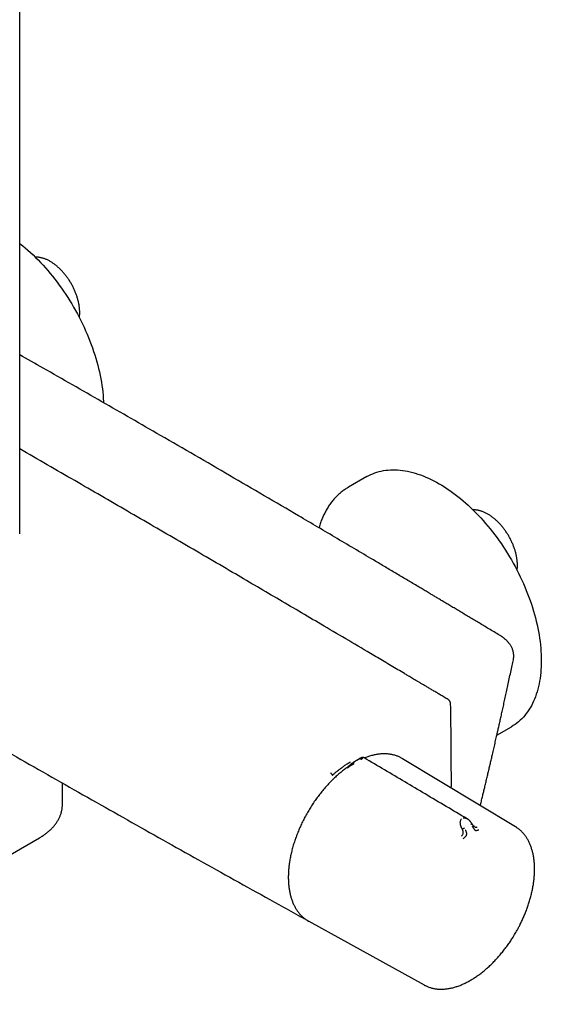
# Model space of a CAD drawing. Header units: millimetres. Extents: x 8 to 1795, y 12 to 2812.
# Tile 2 of 33: x 1616 to 1742, y 295 to 533. Entities that reach past the tile are written whole.
import ezdxf

# ---------------------------------------------------------------- set-up
doc = ezdxf.new("R2010")
doc.units = ezdxf.units.MM

msp = doc.modelspace()

# ---------------------------------------------------------------- linework, layer by layer
at = {"color": 7, "linetype": 'Continuous', "lineweight": 30}
for p, q in [((1616.1, 408.55), (1616.1, 796.5)), ((1700.25, 422.44), (1695.78, 419.86)), ((1731.73, 359.79), (1735.25, 361.82)), ((1696.7, 353.02), (1696.79, 353.08)), ((1696.76, 353.08), (1696.73, 353.06)), ((1697.75, 353.67), (1697.81, 353.7)), ((1697.79, 353.69), (1697.75, 353.67)), ((1698.72, 354.2), (1697.82, 353.69)), ((1736.23, 337.62), (1708.89, 354.1)), ((1626.45, 343), (1626.45, 348.19)), ((1723.24, 337.24), (1723.34, 337.05)), ((1551.02, 294.6), (1620.91, 334.94)), ((1684.65, 315.59), (1684.63, 315.61)), ((1686.15, 314.71), (1714.09, 299.28)), ((1714.09, 299.28), (1714.15, 299.25))]:
    msp.add_line(p, q, dxfattribs=at)
at = {"color": 7, "linetype": 'Continuous', "lineweight": 30, "flags": 128}
for points in [[(1616.1, 478.93), (1616.19, 478.86), (1616.83, 478.35), (1617.46, 477.82), (1618.09, 477.27), (1618.71, 476.71), (1619.33, 476.13), (1619.95, 475.53), (1620.55, 474.92), (1621.16, 474.3), (1621.75, 473.66), (1622.34, 473.01), (1622.92, 472.34), (1623.49, 471.66), (1624.06, 470.97), (1624.62, 470.26), (1625.16, 469.55), (1625.7, 468.82), (1626.23, 468.09), (1626.75, 467.34), (1627.26, 466.58), (1627.76, 465.82), (1628.24, 465.04), (1628.72, 464.26), (1629.18, 463.47), (1629.64, 462.67), (1630.08, 461.87), (1630.5, 461.06), (1630.92, 460.24), (1631.32, 459.43), (1631.71, 458.6), (1632.08, 457.78), (1632.44, 456.95), (1632.79, 456.11), (1633.12, 455.28), (1633.43, 454.44), (1633.74, 453.61), (1634.02, 452.77), (1634.29, 451.93), (1634.55, 451.1), (1634.79, 450.27), (1635.01, 449.43), (1635.22, 448.61), (1635.41, 447.78), (1635.59, 446.96), (1635.75, 446.14), (1635.89, 445.33), (1636.02, 444.52), (1636.13, 443.72), (1636.22, 442.93), (1636.3, 442.14), (1636.36, 441.36), (1636.4, 440.59), (1636.41, 440.36)], [(1700.25, 422.44), (1700.71, 422.7), (1701.19, 422.93), (1701.68, 423.14), (1702.18, 423.33), (1702.68, 423.5), (1703.2, 423.65), (1703.73, 423.78), (1704.27, 423.88), (1704.82, 423.96), (1705.38, 424.03), (1705.94, 424.06), (1706.51, 424.08), (1707.1, 424.08), (1707.68, 424.05), (1708.28, 424), (1708.88, 423.93), (1709.49, 423.84), (1710.1, 423.73), (1710.72, 423.59), (1711.35, 423.43), (1711.97, 423.26), (1712.61, 423.06), (1713.24, 422.84), (1713.88, 422.59), (1714.52, 422.33), (1715.16, 422.05), (1715.81, 421.74), (1716.46, 421.42), (1717.1, 421.07), (1717.75, 420.71), (1718.4, 420.33), (1719.05, 419.92), (1719.69, 419.5), (1720.34, 419.06), (1720.98, 418.6), (1721.62, 418.12), (1722.26, 417.63), (1722.9, 417.12), (1723.53, 416.59), (1724.16, 416.04), (1724.78, 415.48), (1725.4, 414.9), (1726.01, 414.3), (1726.62, 413.69), (1727.22, 413.07), (1727.82, 412.43), (1728.41, 411.78), (1728.99, 411.11), (1729.56, 410.43), (1730.12, 409.74), (1730.68, 409.03), (1731.23, 408.32), (1731.77, 407.59), (1732.3, 406.85), (1732.82, 406.11), (1733.33, 405.35), (1733.82, 404.58), (1734.31, 403.81), (1734.79, 403.03), (1735.25, 402.24), (1735.7, 401.44), (1736.14, 400.64), (1736.57, 399.83), (1736.98, 399.01), (1737.39, 398.19), (1737.77, 397.37), (1738.15, 396.54), (1738.51, 395.71), (1738.85, 394.88), (1739.18, 394.05), (1739.5, 393.21), (1739.8, 392.38), (1740.09, 391.54), (1740.36, 390.7), (1740.62, 389.87), (1740.86, 389.04), (1741.08, 388.2), (1741.29, 387.38), (1741.48, 386.55), (1741.66, 385.73), (1741.82, 384.91), (1741.96, 384.1), (1742.08, 383.29), (1742.19, 382.49), (1742.29, 381.7), (1742.36, 380.91), (1742.42, 380.13), (1742.47, 379.36), (1742.49, 378.6), (1742.5, 377.84), (1742.49, 377.1), (1742.47, 376.37), (1742.42, 375.65), (1742.36, 374.94), (1742.29, 374.24), (1742.19, 373.55), (1742.08, 372.88), (1741.96, 372.21), (1741.82, 371.57), (1741.66, 370.93), (1741.48, 370.32), (1741.29, 369.71), (1741.08, 369.12), (1740.86, 368.55), (1740.62, 368), (1740.36, 367.46), (1740.09, 366.93), (1739.8, 366.43), (1739.5, 365.94), (1739.18, 365.47), (1738.85, 365.02), (1738.51, 364.58), (1738.15, 364.17), (1737.77, 363.77), (1737.39, 363.4), (1736.98, 363.04), (1736.57, 362.71), (1736.14, 362.39), (1735.7, 362.1), (1735.25, 361.82), (1735.25, 361.82)], [(1708.89, 354.1), (1708.81, 354.14), (1708.49, 354.32)], [(1685.76, 314.94), (1686.08, 314.75), (1686.15, 314.71)]]:
    msp.add_lwpolyline(points, dxfattribs=at)
at = {"color": 7, "linetype": 'Continuous', "lineweight": 30}
for points, knots in [([(1630.56, 460.95), (1630.57, 461.04), (1630.6, 461.24), (1630.63, 461.56), (1630.64, 461.88), (1630.65, 462.16), (1630.64, 462.43), (1630.63, 462.74), (1630.6, 463.11), (1630.57, 463.49), (1630.51, 463.87), (1630.45, 464.26), (1630.37, 464.64), (1630.28, 465.03), (1630.18, 465.42), (1630.06, 465.81), (1629.94, 466.2), (1629.8, 466.59), (1629.65, 466.98), (1629.5, 467.37), (1629.33, 467.76), (1629.15, 468.14), (1628.96, 468.52), (1628.76, 468.89), (1628.55, 469.26), (1628.33, 469.63), (1628.11, 469.98), (1627.87, 470.34), (1627.63, 470.68), (1627.38, 471.02), (1627.12, 471.35), (1626.86, 471.67), (1626.59, 471.98), (1626.31, 472.28), (1626.03, 472.58), (1625.74, 472.86), (1625.45, 473.13), (1625.15, 473.39), (1624.85, 473.63), (1624.55, 473.87), (1624.24, 474.09), (1623.93, 474.3), (1623.62, 474.49), (1623.3, 474.67), (1622.99, 474.84), (1622.67, 474.99), (1622.35, 475.12), (1622.04, 475.24), (1621.72, 475.34), (1621.4, 475.43), (1621.09, 475.5), (1620.78, 475.55), (1620.48, 475.58), (1620.18, 475.6), (1619.98, 475.6), (1619.88, 475.6), (1619.87, 475.6)], [0, 0, 0, 0, 0.0152097, 0.034472, 0.0537619, 0.0679467, 0.0782459, 0.0975615, 0.1168652, 0.1361582, 0.155437, 0.1746995, 0.1939445, 0.2131718, 0.2323814, 0.2515743, 0.2707513, 0.2899139, 0.3090635, 0.3282019, 0.3473307, 0.3664518, 0.3855671, 0.4046784, 0.4237877, 0.442897, 0.4620078, 0.4811218, 0.5002409, 0.5193672, 0.5385025, 0.5576489, 0.5768081, 0.595982, 0.6151724, 0.6343809, 0.6536088, 0.6728574, 0.6921274, 0.7114192, 0.7307324, 0.7500659, 0.7694176, 0.788784, 0.80816, 0.8275369, 0.8469039, 0.8662486, 0.8855563, 0.90481, 0.9239911, 0.9430798, 0.9620571, 0.9809053, 0.9996104, 1, 1, 1, 1]), ([(1732.66, 383.82), (1732.23, 384.08), (1731.38, 384.6), (1730.12, 385.35), (1728.9, 386.09), (1727.71, 386.8), (1726.56, 387.49), (1725.45, 388.16), (1724.34, 388.82), (1723.24, 389.48), (1722.15, 390.13), (1721.11, 390.75), (1720.12, 391.34), (1719.17, 391.91), (1718.27, 392.45), (1717.41, 392.96), (1716.61, 393.44), (1715.85, 393.89), (1715.18, 394.29), (1714.6, 394.64), (1714.09, 394.94), (1713.6, 395.23), (1713.12, 395.52), (1711.96, 396.21), (1710.11, 397.31), (1707.57, 398.82), (1704.99, 400.35), (1700.15, 403.22), (1693.05, 407.42), (1681.25, 414.36), (1666.98, 422.7), (1651.09, 431.92), (1636.03, 440.59), (1624.64, 447.1), (1618, 450.87), (1616.1, 451.95)], [0, 0, 0, 0, 0.011099, 0.022018, 0.032589, 0.042825, 0.052729, 0.062298, 0.071534, 0.081309, 0.09068, 0.099647, 0.108211, 0.116371, 0.124127, 0.13148, 0.138429, 0.144975, 0.151117, 0.15566, 0.159953, 0.164133, 0.168326, 0.172532, 0.194064, 0.215926, 0.238116, 0.260577, 0.340891, 0.421206, 0.564624, 0.708042, 0.82973, 0.951418, 1, 1, 1, 1]), ([(1719.91, 368.43), (1719.59, 368.62), (1718.96, 369), (1718.02, 369.56), (1717.13, 370.09), (1716.28, 370.59), (1715.46, 371.08), (1714.7, 371.53), (1714, 371.95), (1713.34, 372.34), (1712.72, 372.71), (1712.13, 373.06), (1711.58, 373.38), (1711.06, 373.69), (1710.58, 373.97), (1710.14, 374.24), (1709.72, 374.48), (1708.93, 374.96), (1707.72, 375.67), (1706.1, 376.63), (1704.44, 377.61), (1702.77, 378.6), (1697.65, 381.63), (1689.53, 386.42), (1678.39, 392.97), (1667.01, 399.64), (1654.94, 406.68), (1642.19, 414.08), (1629.25, 421.58), (1620.55, 426.58), (1616.1, 429.14)], [0, 0, 0, 0, 0.00937, 0.018357, 0.026959, 0.035177, 0.043011, 0.05046, 0.057133, 0.063464, 0.069453, 0.075101, 0.080408, 0.085373, 0.089997, 0.094279, 0.098223, 0.102053, 0.11727, 0.132987, 0.148984, 0.165153, 0.181325, 0.296837, 0.399973, 0.503109, 0.62589, 0.748671, 0.871452, 1, 1, 1, 1]), ([(1501.34, 421.41), (1502.26, 420.85), (1504.31, 419.62), (1509.18, 416.69), (1515.97, 412.62), (1524.47, 407.54), (1532.97, 402.48), (1541.49, 397.44), (1550.01, 392.41), (1558.54, 387.39), (1567.08, 382.39), (1575.63, 377.41), (1584.19, 372.44), (1592.76, 367.48), (1601.34, 362.54), (1609.92, 357.62), (1618.51, 352.71), (1627.12, 347.81), (1635.73, 342.93), (1644.35, 338.07), (1652.97, 333.22), (1661.61, 328.38), (1670.25, 323.56), (1677.56, 319.51), (1682.36, 316.85), (1684.27, 315.79), (1684.65, 315.59)], [0, 0, 0, 0, 0.015209, 0.033875, 0.080628, 0.127382, 0.174137, 0.220892, 0.267648, 0.314404, 0.36116, 0.407916, 0.454673, 0.50143, 0.548187, 0.594944, 0.6417, 0.688457, 0.735213, 0.781969, 0.828724, 0.875479, 0.922234, 0.968987, 0.993934, 1, 1, 1, 1]), ([(1695.78, 419.86), (1695.74, 419.83), (1695.55, 419.73), (1695.22, 419.53), (1694.82, 419.26), (1694.42, 418.97), (1694.03, 418.67), (1693.65, 418.35), (1693.28, 418.02), (1692.92, 417.67), (1692.56, 417.31), (1692.22, 416.93), (1691.89, 416.53), (1691.57, 416.12), (1691.26, 415.7), (1690.96, 415.26), (1690.67, 414.81), (1690.39, 414.34), (1690.13, 413.86), (1689.88, 413.36), (1689.63, 412.85), (1689.41, 412.33), (1689.19, 411.79), (1688.99, 411.24), (1688.8, 410.67), (1688.68, 410.27), (1688.62, 410.05), (1688.61, 410.02)], [0, 0, 0, 0, 0.013495, 0.054101, 0.094792, 0.13559, 0.176512, 0.217579, 0.25881, 0.30022, 0.341828, 0.383647, 0.42569, 0.467967, 0.510488, 0.553257, 0.59628, 0.639555, 0.683083, 0.726857, 0.770873, 0.815121, 0.859591, 0.904269, 0.949143, 0.994197, 1, 1, 1, 1]), ([(1736.63, 399.72), (1736.64, 399.81), (1736.67, 400.01), (1736.69, 400.33), (1736.71, 400.65), (1736.71, 400.93), (1736.71, 401.2), (1736.7, 401.51), (1736.67, 401.88), (1736.63, 402.26), (1736.58, 402.64), (1736.51, 403.03), (1736.44, 403.41), (1736.35, 403.8), (1736.24, 404.19), (1736.13, 404.58), (1736, 404.97), (1735.87, 405.36), (1735.72, 405.75), (1735.56, 406.14), (1735.39, 406.52), (1735.21, 406.91), (1735.02, 407.29), (1734.82, 407.66), (1734.62, 408.03), (1734.4, 408.39), (1734.17, 408.75), (1733.94, 409.11), (1733.7, 409.45), (1733.45, 409.79), (1733.19, 410.12), (1732.92, 410.44), (1732.65, 410.75), (1732.38, 411.05), (1732.1, 411.35), (1731.81, 411.63), (1731.52, 411.9), (1731.22, 412.16), (1730.92, 412.4), (1730.61, 412.64), (1730.31, 412.86), (1730, 413.07), (1729.68, 413.26), (1729.37, 413.44), (1729.05, 413.61), (1728.74, 413.76), (1728.42, 413.89), (1728.1, 414.01), (1727.79, 414.11), (1727.47, 414.2), (1727.16, 414.27), (1726.85, 414.32), (1726.54, 414.35), (1726.24, 414.37), (1726.04, 414.37), (1725.94, 414.37), (1725.94, 414.37)], [0, 0, 0, 0, 0.0152097, 0.034472, 0.0537619, 0.0679467, 0.0782459, 0.0975615, 0.1168652, 0.1361582, 0.155437, 0.1746995, 0.1939445, 0.2131718, 0.2323814, 0.2515743, 0.2707513, 0.2899139, 0.3090635, 0.3282019, 0.3473307, 0.3664518, 0.3855671, 0.4046784, 0.4237877, 0.442897, 0.4620078, 0.4811218, 0.5002409, 0.5193672, 0.5385025, 0.5576489, 0.5768081, 0.595982, 0.6151724, 0.6343809, 0.6536088, 0.6728574, 0.6921274, 0.7114192, 0.7307324, 0.7500659, 0.7694176, 0.788784, 0.80816, 0.8275369, 0.8469039, 0.8662486, 0.8855563, 0.90481, 0.9239911, 0.9430798, 0.9620571, 0.9809053, 0.9996104, 1, 1, 1, 1]), ([(1735.72, 378.04), (1735.74, 378.13), (1735.77, 378.28), (1735.79, 378.49), (1735.81, 378.65), (1735.82, 378.78), (1735.82, 378.9), (1735.82, 379.08), (1735.81, 379.3), (1735.78, 379.58), (1735.74, 379.86), (1735.66, 380.19), (1735.55, 380.54), (1735.42, 380.87), (1735.27, 381.18), (1735.12, 381.45), (1734.96, 381.7), (1734.8, 381.91), (1734.69, 382.07), (1734.61, 382.17), (1734.55, 382.23), (1734.48, 382.32), (1734.39, 382.42), (1734.28, 382.54), (1734.13, 382.69), (1733.94, 382.87), (1733.69, 383.09), (1733.4, 383.32), (1733.06, 383.57), (1732.8, 383.74), (1732.66, 383.82)], [0, 0, 0, 0, 0.037715, 0.068891, 0.093533, 0.113485, 0.132584, 0.150963, 0.19218, 0.232384, 0.279757, 0.332673, 0.390847, 0.449553, 0.495716, 0.541164, 0.585011, 0.622884, 0.654218, 0.66535, 0.676657, 0.691651, 0.710523, 0.733264, 0.759868, 0.796875, 0.839411, 0.887453, 0.940986, 1, 1, 1, 1]), ([(1727.72, 342.75), (1727.76, 342.9), (1727.89, 343.43), (1728.1, 344.32), (1728.36, 345.39), (1728.6, 346.4), (1728.85, 347.44), (1729.11, 348.51), (1729.37, 349.64), (1729.64, 350.75), (1729.89, 351.85), (1730.15, 352.95), (1730.41, 354.04), (1730.63, 355), (1730.81, 355.81), (1730.97, 356.48), (1731.12, 357.15), (1731.28, 357.82), (1731.43, 358.48), (1731.58, 359.16), (1731.74, 359.86), (1731.93, 360.67), (1732.14, 361.6), (1732.38, 362.66), (1732.63, 363.78), (1732.89, 364.96), (1733.17, 366.21), (1733.46, 367.53), (1733.76, 368.91), (1734.08, 370.35), (1734.4, 371.86), (1734.74, 373.43), (1735.09, 375.05), (1735.42, 376.59), (1735.63, 377.59), (1735.72, 378.04)], [0, 0, 0, 0, 0.01338, 0.045473, 0.075979, 0.104896, 0.132225, 0.164839, 0.196552, 0.228087, 0.259446, 0.290627, 0.321632, 0.352459, 0.371595, 0.390663, 0.409661, 0.428591, 0.447453, 0.466372, 0.486259, 0.507296, 0.535375, 0.565271, 0.596984, 0.630515, 0.665863, 0.703029, 0.742011, 0.78281, 0.825426, 0.869859, 0.915266, 0.962426, 1, 1, 1, 1]), ([(1720.52, 367.38), (1720.52, 367.44), (1720.51, 367.55), (1720.47, 367.72), (1720.4, 367.87), (1720.33, 368.01), (1720.24, 368.14), (1720.14, 368.26), (1720.03, 368.36), (1719.95, 368.41), (1719.91, 368.43)], [0, 0, 0, 0, 0.144253, 0.279185, 0.407497, 0.530881, 0.650585, 0.767773, 0.883732, 1, 1, 1, 1]), ([(1720.69, 346.98), (1720.69, 347.01), (1720.69, 347.19), (1720.7, 347.52), (1720.7, 347.96), (1720.7, 348.38), (1720.7, 348.77), (1720.7, 349.13), (1720.7, 349.45), (1720.7, 349.74), (1720.7, 350), (1720.7, 350.28), (1720.7, 350.59), (1720.7, 350.93), (1720.69, 351.31), (1720.69, 351.72), (1720.69, 352.16), (1720.69, 352.8), (1720.69, 353.61), (1720.68, 354.56), (1720.68, 355.45), (1720.67, 356.15), (1720.67, 356.69), (1720.66, 357.09), (1720.66, 357.53), (1720.66, 358.02), (1720.65, 358.55), (1720.64, 359.13), (1720.64, 359.74), (1720.63, 360.4), (1720.62, 361.15), (1720.61, 362), (1720.6, 362.95), (1720.58, 363.97), (1720.56, 365.05), (1720.55, 366.2), (1720.53, 366.98), (1720.52, 367.38)], [0, 0, 0, 0, 0.0039132, 0.0262841, 0.0485866, 0.0693642, 0.0883034, 0.1063445, 0.1223266, 0.1362499, 0.1484228, 0.1618934, 0.1774403, 0.1940005, 0.2124064, 0.232658, 0.2547555, 0.277709, 0.3270196, 0.3736419, 0.4175761, 0.4588221, 0.4766351, 0.4961523, 0.5178935, 0.5418585, 0.5680474, 0.5959333, 0.6259644, 0.6581406, 0.692462, 0.7361178, 0.7828139, 0.8325501, 0.8853265, 0.9411431, 1, 1, 1, 1]), ([(1691.89, 350.09), (1691.89, 350.09), (1691.89, 350.09), (1691.89, 350.09), (1691.89, 350.09), (1691.89, 350.09), (1691.9, 350.1), (1691.91, 350.11), (1691.93, 350.13), (1691.97, 350.16), (1692.05, 350.23), (1692.2, 350.38), (1692.42, 350.57), (1692.69, 350.8), (1692.99, 351.05), (1693.32, 351.32), (1693.68, 351.6), (1694.04, 351.87), (1694.39, 352.12), (1694.74, 352.37), (1695.1, 352.62), (1695.48, 352.87), (1695.87, 353.12), (1696.13, 353.29), (1696.26, 353.37)], [0, 0, 0, 0, 0.000026, 0.000064, 0.000179, 0.000565, 0.001967, 0.00393, 0.007855, 0.015704, 0.031394, 0.06275, 0.125373, 0.187457, 0.250375, 0.331597, 0.414791, 0.500004, 0.575679, 0.654388, 0.736154, 0.820999, 0.908942, 1, 1, 1, 1]), ([(1696.7, 353.03), (1696.66, 353), (1696.57, 352.95), (1696.45, 352.86), (1696.34, 352.76), (1696.26, 352.67), (1696.17, 352.58), (1696.06, 352.49), (1695.95, 352.38), (1695.84, 352.28), (1695.75, 352.2), (1695.69, 352.15), (1695.65, 352.11), (1695.59, 352.07), (1695.52, 352.01), (1695.42, 351.93), (1695.35, 351.88), (1695.31, 351.85)], [0, 0, 0, 0, 0.081506, 0.1716781, 0.2515096, 0.3096981, 0.3711235, 0.4513506, 0.5346583, 0.6163695, 0.6893353, 0.7200619, 0.7469667, 0.7822791, 0.8362809, 0.9089339, 1, 1, 1, 1]), ([(1697.75, 353.67), (1697.58, 353.57), (1697.26, 353.39), (1696.95, 353.19), (1696.81, 353.11)], [0, 0, 0, 0, 0.5588596, 1, 1, 1, 1]), ([(1697.16, 353.29), (1697.12, 353.26), (1697.05, 353.2), (1696.97, 353.07), (1696.94, 352.95), (1696.95, 352.85), (1696.97, 352.8), (1696.98, 352.78)], [0, 0, 0, 0, 0.266415, 0.532142, 0.77527, 0.888113, 1, 1, 1, 1]), ([(1697.13, 353.27), (1697.13, 353.27), (1697.12, 353.26), (1697.11, 353.25), (1697.1, 353.25)], [0, 0, 0, 0, 0.4127474, 1, 1, 1, 1]), ([(1698.42, 354.02), (1698.46, 354.04), (1698.55, 354.08), (1698.7, 354.09), (1698.86, 354.06), (1698.98, 354), (1699.04, 353.97)], [0, 0, 0, 0, 0.265295, 0.517666, 0.760452, 1, 1, 1, 1]), ([(1698.56, 354.1), (1698.61, 354.13), (1698.72, 354.18), (1698.89, 354.2), (1699.07, 354.18), (1699.2, 354.12), (1699.26, 354.09)], [0, 0, 0, 0, 0.265521, 0.518395, 0.761069, 1, 1, 1, 1]), ([(1699.6, 354.29), (1699.57, 354.31), (1699.51, 354.34), (1699.41, 354.37), (1699.32, 354.38), (1699.22, 354.38), (1699.15, 354.37), (1699.11, 354.36), (1699.08, 354.36), (1699.06, 354.35), (1699.02, 354.34), (1698.97, 354.32), (1698.91, 354.29), (1698.83, 354.25), (1698.76, 354.22), (1698.72, 354.2)], [0, 0, 0, 0, 0.098003, 0.183864, 0.315871, 0.402111, 0.47922, 0.515109, 0.532386, 0.550162, 0.591217, 0.644147, 0.736971, 0.856173, 1, 1, 1, 1]), ([(1724.52, 339.54), (1721.12, 341.55), (1716.1, 344.52), (1707.79, 349.44), (1702.88, 352.35), (1699.59, 354.29)], [0, 0, 0, 0, 0.408836, 0.604426, 1, 1, 1, 1]), ([(1708.48, 354.33), (1708.4, 354.37), (1708.22, 354.46), (1707.91, 354.6), (1707.56, 354.74), (1707.2, 354.87), (1706.83, 354.98), (1706.45, 355.07), (1706.06, 355.14), (1705.67, 355.2), (1705.27, 355.25), (1704.85, 355.27), (1704.44, 355.28), (1704.01, 355.27), (1703.58, 355.24), (1703.15, 355.2), (1702.7, 355.14), (1702.26, 355.06), (1701.8, 354.96), (1701.35, 354.84), (1700.89, 354.71), (1700.44, 354.57), (1700.03, 354.42), (1699.76, 354.31), (1699.64, 354.27)], [0, 0, 0, 0, 0.0305408, 0.0759617, 0.121529, 0.1672512, 0.2131351, 0.2591853, 0.3054044, 0.3517925, 0.3983474, 0.4450645, 0.4919374, 0.538958, 0.5861168, 0.6334035, 0.6808072, 0.728317, 0.7759222, 0.8236124, 0.8713783, 0.9192113, 0.9621734, 1, 1, 1, 1]), ([(1695.32, 351.87), (1695.29, 351.84), (1695.11, 351.72), (1694.79, 351.47), (1694.35, 351.14), (1693.91, 350.78), (1693.47, 350.42), (1693.04, 350.04), (1692.61, 349.66), (1692.19, 349.26), (1691.76, 348.85), (1691.35, 348.43), (1690.94, 347.99), (1690.53, 347.55), (1690.13, 347.1), (1689.73, 346.64), (1689.34, 346.17), (1688.95, 345.69), (1688.58, 345.2), (1688.2, 344.7), (1687.84, 344.2), (1687.48, 343.69), (1687.13, 343.17), (1686.79, 342.64), (1686.46, 342.11), (1686.13, 341.57), (1685.82, 341.03), (1685.51, 340.48), (1685.21, 339.93), (1684.92, 339.38), (1684.64, 338.82), (1684.37, 338.25), (1684.11, 337.69), (1683.86, 337.12), (1683.62, 336.55), (1683.39, 335.98), (1683.17, 335.4), (1682.96, 334.83), (1682.76, 334.25), (1682.57, 333.68), (1682.4, 333.11), (1682.23, 332.53), (1682.08, 331.96), (1681.94, 331.39), (1681.81, 330.83), (1681.7, 330.26), (1681.59, 329.7), (1681.5, 329.14), (1681.42, 328.59), (1681.35, 328.04), (1681.29, 327.5), (1681.25, 326.96), (1681.22, 326.42), (1681.2, 325.9), (1681.19, 325.54), (1681.19, 325.37), (1681.19, 325.36)], [0, 0, 0, 0, 0.004089, 0.023249, 0.042408, 0.061564, 0.080718, 0.09987, 0.119019, 0.138167, 0.157311, 0.176454, 0.195595, 0.214733, 0.23387, 0.253005, 0.272139, 0.291271, 0.310402, 0.329531, 0.34866, 0.367788, 0.386915, 0.406041, 0.425167, 0.444293, 0.463418, 0.482544, 0.501669, 0.520795, 0.539921, 0.559048, 0.578176, 0.597304, 0.616433, 0.635564, 0.654696, 0.673829, 0.692964, 0.7121, 0.731239, 0.750379, 0.769522, 0.788667, 0.807814, 0.826963, 0.846115, 0.86527, 0.884427, 0.903587, 0.922749, 0.941914, 0.961081, 0.980251, 0.999422, 1, 1, 1, 1]), ([(1691.89, 350.09), (1691.88, 350.12), (1691.85, 350.19), (1691.78, 350.31), (1691.68, 350.44), (1691.55, 350.56), (1691.47, 350.61), (1691.43, 350.64)], [0, 0, 0, 0, 0.177293, 0.367466, 0.563384, 0.789784, 1, 1, 1, 1]), ([(1696.98, 352.78), (1696.98, 352.78), (1696.98, 352.78), (1696.97, 352.77), (1696.95, 352.76), (1696.91, 352.74), (1696.87, 352.72), (1696.83, 352.7), (1696.79, 352.67), (1696.73, 352.64), (1696.67, 352.6), (1696.6, 352.56), (1696.52, 352.52), (1696.45, 352.48), (1696.38, 352.43), (1696.26, 352.37), (1696.13, 352.28), (1695.99, 352.19), (1695.87, 352.1), (1695.74, 352.01), (1695.62, 351.91), (1695.56, 351.87), (1695.53, 351.84)], [0, 0, 0, 0, 0.000492, 0.004712, 0.01681, 0.063479, 0.090691, 0.122885, 0.160133, 0.202502, 0.250054, 0.306599, 0.35993, 0.409986, 0.456731, 0.500154, 0.634859, 0.695446, 0.751848, 0.868769, 0.931203, 1, 1, 1, 1]), ([(1620.91, 334.94), (1621, 335), (1621.23, 335.13), (1621.57, 335.34), (1621.93, 335.58), (1622.29, 335.83), (1622.63, 336.09), (1622.95, 336.35), (1623.27, 336.62), (1623.57, 336.9), (1623.86, 337.18), (1624.14, 337.48), (1624.4, 337.77), (1624.65, 338.08), (1624.88, 338.38), (1625.1, 338.7), (1625.3, 339.02), (1625.48, 339.34), (1625.65, 339.67), (1625.81, 340), (1625.95, 340.33), (1626.07, 340.67), (1626.17, 341.01), (1626.26, 341.36), (1626.33, 341.7), (1626.39, 342.05), (1626.43, 342.4), (1626.45, 342.72), (1626.45, 342.92), (1626.45, 343)], [0, 0, 0, 0, 0.028733, 0.067283, 0.105869, 0.144478, 0.183097, 0.22171, 0.260303, 0.298857, 0.337356, 0.375781, 0.414114, 0.452336, 0.490433, 0.528389, 0.566195, 0.603844, 0.641334, 0.678668, 0.715854, 0.752905, 0.789839, 0.826679, 0.863453, 0.900192, 0.93693, 0.973705, 1, 1, 1, 1]), ([(1723.24, 337.24), (1723.24, 337.24), (1723.24, 337.24), (1723.24, 337.24), (1723.23, 337.26), (1723.22, 337.28), (1723.19, 337.33), (1723.17, 337.38), (1723.14, 337.44), (1723.12, 337.5), (1723.09, 337.57), (1723.06, 337.65), (1723.03, 337.73), (1723, 337.83), (1722.97, 337.94), (1722.94, 338.06), (1722.92, 338.16), (1722.9, 338.26), (1722.89, 338.35), (1722.87, 338.48), (1722.87, 338.67), (1722.89, 338.88), (1722.94, 339.1), (1723.02, 339.32), (1723.13, 339.44), (1723.18, 339.5)], [0, 0, 0, 0, 0.000168, 0.001367, 0.004588, 0.01661, 0.036126, 0.063226, 0.085568, 0.111379, 0.14071, 0.17361, 0.210135, 0.250337, 0.30019, 0.346826, 0.390159, 0.430116, 0.46664, 0.499687, 0.598788, 0.690747, 0.775512, 0.893611, 1, 1, 1, 1]), ([(1723.58, 339.73), (1723.66, 339.74), (1723.81, 339.77), (1724.01, 339.75), (1724.16, 339.7), (1724.26, 339.67), (1724.35, 339.63), (1724.45, 339.58), (1724.51, 339.55), (1724.53, 339.53)], [0, 0, 0, 0, 0.239382, 0.507152, 0.603289, 0.702843, 0.805817, 0.912197, 1, 1, 1, 1]), ([(1725.66, 338.37), (1725.63, 338.42), (1725.57, 338.52), (1725.48, 338.65), (1725.4, 338.75), (1725.34, 338.83), (1725.28, 338.9), (1725.22, 338.97), (1725.13, 339.06), (1725.04, 339.15), (1724.93, 339.25), (1724.82, 339.34), (1724.69, 339.44), (1724.59, 339.5), (1724.53, 339.53)], [0, 0, 0, 0, 0.114784, 0.207745, 0.289509, 0.340991, 0.3937, 0.456803, 0.526073, 0.614252, 0.698406, 0.782259, 0.882164, 1, 1, 1, 1]), ([(1723.13, 335.36), (1723.19, 335.41), (1723.27, 335.47), (1723.35, 335.57), (1723.4, 335.63), (1723.47, 335.73), (1723.52, 335.86), (1723.56, 336.01), (1723.57, 336.11), (1723.57, 336.2), (1723.57, 336.27), (1723.56, 336.35), (1723.55, 336.43), (1723.54, 336.51), (1723.51, 336.6), (1723.48, 336.72), (1723.42, 336.87), (1723.37, 336.98), (1723.34, 337.05)], [0, 0, 0, 0, 0.134083, 0.175031, 0.213727, 0.250054, 0.379621, 0.440623, 0.499266, 0.53656, 0.575544, 0.616254, 0.658711, 0.702923, 0.748887, 0.806201, 0.890278, 1, 1, 1, 1]), ([(1723.34, 337.05), (1723.35, 337.06), (1723.38, 337.07), (1723.47, 337.12), (1723.6, 337.19), (1723.75, 337.26), (1723.84, 337.31), (1723.89, 337.33)], [0, 0, 0, 0, 0.111444, 0.223855, 0.466717, 0.732957, 1, 1, 1, 1]), ([(1723.59, 334.74), (1723.66, 334.79), (1723.8, 334.89), (1723.99, 335.05), (1724.16, 335.22), (1724.29, 335.41), (1724.38, 335.62), (1724.42, 335.82), (1724.42, 336.01), (1724.39, 336.22), (1724.34, 336.43), (1724.26, 336.62), (1724.2, 336.73), (1724.18, 336.78), (1724.17, 336.8), (1724.16, 336.8), (1724.16, 336.8)], [0, 0, 0, 0, 0.117772, 0.228252, 0.33124, 0.427014, 0.515099, 0.595624, 0.669421, 0.735797, 0.846044, 0.926768, 0.978141, 0.992758, 0.997301, 1, 1, 1, 1]), ([(1725.44, 338.23), (1725.48, 338.25), (1725.55, 338.31), (1725.63, 338.36), (1725.66, 338.38), (1725.65, 338.38), (1725.65, 338.38)], [0, 0, 0, 0, 0.3373754, 0.6737363, 0.9805613, 1, 1, 1, 1]), ([(1726.33, 337.61), (1726.31, 337.63), (1726.27, 337.65), (1726.2, 337.71), (1726.12, 337.79), (1726.02, 337.89), (1725.91, 338.02), (1725.78, 338.19), (1725.69, 338.32), (1725.65, 338.39)], [0, 0, 0, 0, 0.117553, 0.227798, 0.334649, 0.442068, 0.600325, 0.786437, 1, 1, 1, 1]), ([(1725.76, 337.73), (1725.77, 337.72), (1725.78, 337.7), (1725.82, 337.65), (1725.87, 337.56), (1725.94, 337.45), (1726.03, 337.32), (1726.11, 337.18), (1726.21, 337.04), (1726.3, 336.91), (1726.43, 336.8), (1726.57, 336.73), (1726.74, 336.71), (1726.92, 336.74), (1727.12, 336.8), (1727.25, 336.86), (1727.32, 336.89)], [0, 0, 0, 0, 0.0075393, 0.0326022, 0.0741798, 0.1249292, 0.188679, 0.2655647, 0.3319143, 0.4056341, 0.4860449, 0.5739841, 0.669568, 0.7723255, 0.8825374, 1, 1, 1, 1]), ([(1726.33, 337.62), (1726.36, 337.6), (1726.41, 337.57), (1726.48, 337.54), (1726.54, 337.52), (1726.64, 337.51), (1726.77, 337.5), (1726.89, 337.54), (1726.95, 337.56)], [0, 0, 0, 0, 0.13903, 0.234401, 0.332518, 0.433475, 0.695987, 1, 1, 1, 1]), ([(1736.33, 312), (1736.44, 312.19), (1736.59, 312.45), (1736.8, 312.84), (1736.98, 313.18), (1737.19, 313.57), (1737.4, 314), (1737.62, 314.44), (1737.84, 314.9), (1738.06, 315.37), (1738.27, 315.86), (1738.48, 316.35), (1738.68, 316.85), (1738.88, 317.36), (1739.07, 317.87), (1739.25, 318.39), (1739.43, 318.91), (1739.59, 319.43), (1739.75, 319.95), (1739.9, 320.48), (1740.03, 321), (1740.16, 321.53), (1740.28, 322.05), (1740.39, 322.57), (1740.48, 323.1), (1740.57, 323.61), (1740.64, 324.13), (1740.71, 324.64), (1740.76, 325.15), (1740.81, 325.66), (1740.84, 326.16), (1740.86, 326.65), (1740.87, 327.14), (1740.87, 327.63), (1740.85, 328.11), (1740.83, 328.58), (1740.79, 329.05), (1740.75, 329.51), (1740.69, 329.96), (1740.62, 330.4), (1740.54, 330.84), (1740.44, 331.27), (1740.34, 331.69), (1740.22, 332.1), (1740.1, 332.5), (1739.96, 332.89), (1739.81, 333.27), (1739.65, 333.64), (1739.48, 334), (1739.3, 334.35), (1739.1, 334.68), (1738.9, 335.01), (1738.68, 335.32), (1738.46, 335.62), (1738.23, 335.91), (1737.98, 336.19), (1737.73, 336.46), (1737.46, 336.71), (1737.19, 336.94), (1736.9, 337.17), (1736.61, 337.38), (1736.39, 337.53), (1736.26, 337.6), (1736.23, 337.62)], [0, 0, 0, 0, 0.018914, 0.026446, 0.038969, 0.051955, 0.065877, 0.080403, 0.095399, 0.11076, 0.12641, 0.142291, 0.158363, 0.174593, 0.190955, 0.207429, 0.223998, 0.24065, 0.257374, 0.27416, 0.291001, 0.307891, 0.324824, 0.341795, 0.358801, 0.375837, 0.392901, 0.409991, 0.427103, 0.444236, 0.461387, 0.478556, 0.49574, 0.512938, 0.530149, 0.547371, 0.564604, 0.581845, 0.599093, 0.616348, 0.633608, 0.650871, 0.668137, 0.685404, 0.702671, 0.719936, 0.737198, 0.754456, 0.771708, 0.788955, 0.806196, 0.82343, 0.840658, 0.857881, 0.8751, 0.892318, 0.909539, 0.926766, 0.944003, 0.961258, 0.978535, 0.995261, 1, 1, 1, 1]), ([(1681.19, 325.36), (1681.19, 325.34), (1681.19, 325.14), (1681.2, 324.79), (1681.22, 324.31), (1681.25, 323.84), (1681.29, 323.37), (1681.34, 322.91), (1681.41, 322.46), (1681.48, 322.01), (1681.57, 321.58), (1681.67, 321.15), (1681.77, 320.73), (1681.89, 320.32), (1682.03, 319.93), (1682.17, 319.54), (1682.32, 319.16), (1682.49, 318.79), (1682.66, 318.43), (1682.85, 318.08), (1683.04, 317.75), (1683.25, 317.42), (1683.47, 317.11), (1683.69, 316.81), (1683.93, 316.52), (1684.18, 316.25), (1684.44, 315.98), (1684.71, 315.73), (1684.98, 315.5), (1685.27, 315.27), (1685.53, 315.09), (1685.69, 314.99), (1685.75, 314.95)], [0, 0, 0, 0, 0.005603, 0.040184, 0.074789, 0.109415, 0.14406, 0.178723, 0.213402, 0.248096, 0.282802, 0.317521, 0.352251, 0.386991, 0.421739, 0.456496, 0.49126, 0.526031, 0.560808, 0.595593, 0.630386, 0.665188, 0.700001, 0.734829, 0.769675, 0.804544, 0.839442, 0.874376, 0.909354, 0.944385, 0.979479, 1, 1, 1, 1]), ([(1684.62, 315.6), (1684.68, 315.57), (1684.8, 315.5), (1684.99, 315.41), (1685.15, 315.34), (1685.24, 315.3), (1685.26, 315.28)], [0, 0, 0, 0, 0.240049, 0.528043, 0.865319, 1, 1, 1, 1]), ([(1714.15, 299.25), (1714.23, 299.21), (1714.42, 299.1), (1714.74, 298.96), (1715.09, 298.81), (1715.45, 298.69), (1715.81, 298.57), (1716.19, 298.48), (1716.57, 298.4), (1716.97, 298.34), (1717.37, 298.29), (1717.78, 298.27), (1718.19, 298.26), (1718.61, 298.26), (1719.04, 298.29), (1719.48, 298.33), (1719.92, 298.39), (1720.36, 298.47), (1720.81, 298.57), (1721.27, 298.68), (1721.71, 298.81), (1722.15, 298.95), (1722.58, 299.1), (1723.02, 299.27), (1723.43, 299.45), (1723.85, 299.64), (1724.27, 299.84), (1724.69, 300.06), (1725.11, 300.28), (1725.53, 300.53), (1725.95, 300.78), (1726.37, 301.05), (1726.79, 301.33), (1727.2, 301.62), (1727.62, 301.92), (1728.03, 302.23), (1728.44, 302.56), (1728.84, 302.9), (1729.25, 303.24), (1729.65, 303.6), (1730.05, 303.97), (1730.44, 304.35), (1730.83, 304.73), (1731.22, 305.13), (1731.6, 305.54), (1731.97, 305.95), (1732.34, 306.38), (1732.71, 306.81), (1733.07, 307.25), (1733.42, 307.69), (1733.77, 308.14), (1734.11, 308.6), (1734.44, 309.06), (1734.77, 309.52), (1735.08, 309.99), (1735.37, 310.43), (1735.63, 310.83), (1735.85, 311.19), (1736.07, 311.57), (1736.23, 311.84), (1736.33, 312)], [0, 0, 0, 0, 0.013659, 0.031636, 0.049684, 0.067798, 0.085982, 0.104241, 0.122578, 0.140994, 0.15949, 0.178065, 0.196716, 0.215442, 0.234237, 0.253097, 0.272017, 0.290992, 0.310015, 0.329081, 0.348186, 0.365348, 0.384459, 0.401634, 0.418813, 0.435995, 0.453178, 0.47036, 0.487541, 0.504719, 0.521895, 0.539067, 0.556236, 0.573399, 0.590558, 0.607712, 0.62486, 0.642002, 0.659138, 0.676267, 0.693389, 0.710503, 0.727608, 0.744703, 0.761788, 0.77886, 0.795916, 0.812954, 0.82997, 0.846955, 0.8639, 0.880789, 0.897594, 0.914263, 0.930691, 0.946617, 0.961193, 0.972553, 0.983203, 1, 1, 1, 1])]:
    msp.add_open_spline(points, degree=3, knots=knots, dxfattribs=at)

doc.saveas('drawing.dxf')
